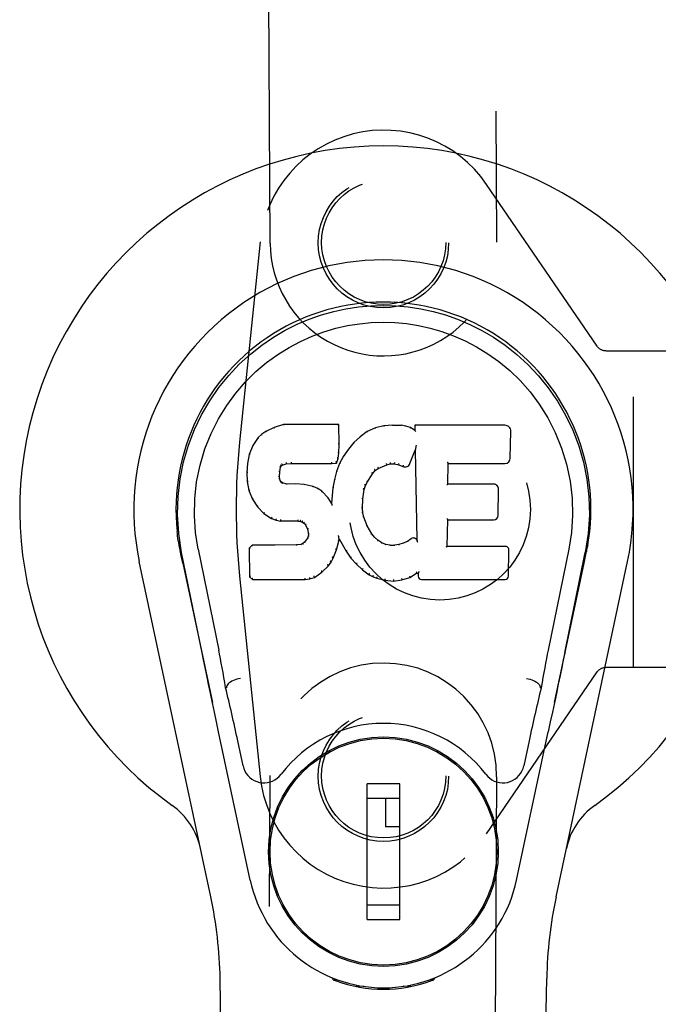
# Model space of a CAD drawing. Header units: inches. Extents: x 0 to 136, y 0 to 88.
# Tile 9 of 14: x 55.25 to 57.01, y 44.06 to 46.78. Entities that reach past the tile are written whole.
import ezdxf

# ---------------------------------------------------------------- set-up
doc = ezdxf.new("R2010")
doc.units = ezdxf.units.IN
doc.header["$LTSCALE"] = 7.48
doc.header["$MEASUREMENT"] = 0
doc.linetypes.add('HIDDEN', pattern=[0.2, 0.1, -0.1])
doc.layers.add('DOOR_ASSEMBLY', color=7, linetype='CONTINUOUS')
doc.layers.add('SUBPANEL', color=7, linetype='CONTINUOUS')

msp = doc.modelspace()

# ---------------------------------------------------------------- linework, layer by layer
at = {"layer": 'DOOR_ASSEMBLY', "color": 8, "linetype": 'HIDDEN'}
for p, q in [((55.9385, 46.1654), (55.9281, 48.0229)), ((56.5531, 48.0264), (56.5635, 46.1689)), ((56.8405, 45.8814), (56.5354, 46.3285)), ((55.9106, 46.1701), (55.8539, 45.6166)), ((56.8416, 45.8801), (56.8405, 45.8814)), ((56.8653, 45.8692), (57.1516, 45.8692)), ((56.941, 44.9942), (56.941, 45.8692)), ((55.8539, 45.2468), (55.9106, 44.6933)), ((56.5354, 44.5349), (56.8405, 44.982)), ((56.8405, 44.982), (56.8416, 44.9833)), ((57.1559, 44.9942), (56.8653, 44.9942)), ((55.9281, 42.8385), (55.9385, 44.6959)), ((56.5635, 44.6924), (56.5531, 42.835))]:
    msp.add_line(p, q, dxfattribs=at)
at = {"layer": 'DOOR_ASSEMBLY', "color": 7, "linetype": 'Continuous'}
for p, q in [((55.9491, 45.6569), (55.926, 45.6463)), ((55.9749, 45.6652), (55.9491, 45.6569)), ((55.9494, 45.6563), (55.9491, 45.6569)), ((56.1278, 45.6652), (55.9749, 45.6652)), ((55.975, 45.6645), (55.9749, 45.6652)), ((56.1272, 45.6645), (56.1278, 45.6652)), ((56.129, 45.6104), (56.1278, 45.6652)), ((56.2289, 45.6559), (56.2064, 45.646)), ((56.2525, 45.6613), (56.2289, 45.6559)), ((56.2291, 45.6553), (56.2289, 45.6559)), ((56.276, 45.6637), (56.2525, 45.6613)), ((56.2526, 45.6607), (56.2525, 45.6613)), ((56.276, 45.6637), (56.3001, 45.6632)), ((56.2761, 45.663), (56.276, 45.6637)), ((56.3, 45.6626), (56.3001, 45.6632)), ((56.3129, 45.6612), (56.3001, 45.6632)), ((56.3128, 45.6606), (56.3129, 45.6612)), ((56.3258, 45.657), (56.3129, 45.6612)), ((56.3255, 45.6564), (56.3258, 45.657)), ((56.3379, 45.6491), (56.3258, 45.657)), ((56.5864, 45.6631), (56.3376, 45.6631)), ((56.3382, 45.6625), (56.3376, 45.6631)), ((56.3376, 45.6631), (56.3379, 45.6491)), ((56.3379, 45.6491), (56.3385, 45.6479)), ((55.905, 45.6291), (55.8902, 45.6073)), ((55.9149, 45.6386), (55.905, 45.6291)), ((55.9054, 45.6287), (55.905, 45.6291)), ((55.926, 45.6463), (55.9149, 45.6386)), ((55.9153, 45.6381), (55.9149, 45.6386)), ((55.9263, 45.6458), (55.926, 45.6463)), ((56.1868, 45.6317), (56.1697, 45.6153)), ((56.2064, 45.646), (56.1868, 45.6317)), ((56.1872, 45.6312), (56.1868, 45.6317)), ((56.2067, 45.6454), (56.2064, 45.646)), ((56.6012, 45.5723), (56.6025, 45.6467)), ((55.8902, 45.6073), (55.8805, 45.5826)), ((55.8908, 45.607), (55.8902, 45.6073)), ((56.1276, 45.5859), (56.129, 45.6104)), ((56.1284, 45.6104), (56.129, 45.6104)), ((56.1545, 45.5975), (56.1412, 45.5783)), ((56.1697, 45.6153), (56.1545, 45.5975)), ((56.155, 45.5972), (56.1545, 45.5975)), ((56.1701, 45.6149), (56.1697, 45.6153)), ((56.324, 45.5573), (56.3388, 45.5941)), ((56.3394, 45.597), (56.3388, 45.5941)), ((56.3388, 45.5941), (56.3432, 45.347)), ((56.3396, 45.5988), (56.3395, 45.5983)), ((56.3397, 45.5996), (56.3396, 45.5988)), ((56.3398, 45.6003), (56.3397, 45.5996)), ((56.34, 45.6014), (56.3398, 45.6003)), ((56.3402, 45.6025), (56.34, 45.6014)), ((56.3404, 45.6037), (56.3402, 45.6025)), ((56.3406, 45.6051), (56.3404, 45.6037)), ((56.341, 45.607), (56.3406, 45.6051)), ((56.3412, 45.6081), (56.341, 45.607)), ((55.8805, 45.5826), (55.8755, 45.5575)), ((55.8811, 45.5824), (55.8805, 45.5826)), ((56.1215, 45.5589), (56.126, 45.5716)), ((56.1255, 45.5718), (56.126, 45.5716)), ((56.126, 45.5716), (56.1276, 45.5859)), ((56.127, 45.586), (56.1276, 45.5859)), ((56.1412, 45.5783), (56.1301, 45.5576)), ((56.1417, 45.5779), (56.1412, 45.5783)), ((55.8755, 45.5575), (55.8741, 45.5326)), ((55.8761, 45.5575), (55.8755, 45.5575)), ((55.9651, 45.5349), (55.9671, 45.5479)), ((55.9665, 45.5481), (55.9671, 45.5479)), ((55.9671, 45.5479), (55.9687, 45.5512)), ((55.9682, 45.5516), (55.9687, 45.5512)), ((55.9687, 45.5512), (55.9713, 45.5534)), ((55.971, 45.5539), (55.9713, 45.5534)), ((55.9713, 45.5534), (55.9826, 45.5568)), ((55.9825, 45.5573), (55.9826, 45.5568)), ((55.9826, 45.5568), (55.996, 45.5578)), ((55.9959, 45.5617), (55.9959, 45.5604)), ((55.9959, 45.5584), (55.996, 45.5578)), ((55.996, 45.5578), (56.1089, 45.5578)), ((56.1089, 45.5604), (56.1088, 45.5617)), ((56.1089, 45.5578), (56.1215, 45.5589)), ((56.1089, 45.5584), (56.1089, 45.5578)), ((56.1211, 45.5594), (56.1215, 45.5589)), ((56.1301, 45.5576), (56.1215, 45.5357)), ((56.1306, 45.5573), (56.1301, 45.5576)), ((56.228, 45.5381), (56.2367, 45.5441)), ((56.2365, 45.5446), (56.2367, 45.5441)), ((56.2367, 45.5441), (56.2601, 45.5538)), ((56.26, 45.5543), (56.2601, 45.5538)), ((56.2601, 45.5538), (56.2709, 45.5565)), ((56.2708, 45.5571), (56.2709, 45.5565)), ((56.2709, 45.5565), (56.2818, 45.5564)), ((56.2818, 45.5569), (56.2818, 45.5564)), ((56.2818, 45.5564), (56.2932, 45.5537)), ((56.2934, 45.5543), (56.2932, 45.5537)), ((56.2932, 45.5537), (56.3048, 45.5492)), ((56.305, 45.5497), (56.3048, 45.5492)), ((56.4287, 45.5005), (56.4297, 45.5577)), ((56.4292, 45.5583), (56.4297, 45.5577)), ((56.4297, 45.5577), (56.5864, 45.5577)), ((55.8747, 45.5326), (55.8741, 45.5326)), ((55.8741, 45.5326), (55.8753, 45.5076)), ((55.9636, 45.5209), (55.9642, 45.5209)), ((55.964, 45.5149), (55.9646, 45.515)), ((55.9642, 45.5209), (55.9651, 45.5349)), ((55.9646, 45.515), (55.9642, 45.5209)), ((55.9645, 45.5349), (55.9651, 45.5349)), ((55.9661, 45.5103), (55.9646, 45.515)), ((56.1155, 45.5132), (56.1116, 45.4905)), ((56.1215, 45.5357), (56.1155, 45.5132)), ((56.1161, 45.5131), (56.1155, 45.5132)), ((56.1221, 45.5355), (56.1215, 45.5357)), ((56.2069, 45.5073), (56.2208, 45.5294)), ((56.2204, 45.5297), (56.2208, 45.5294)), ((56.2208, 45.5294), (56.228, 45.5381)), ((56.2276, 45.5385), (56.228, 45.5381)), ((55.8759, 45.5077), (55.8753, 45.5076)), ((55.8753, 45.5076), (55.8799, 45.4827)), ((55.9655, 45.5101), (55.9661, 45.5103)), ((55.9687, 45.5066), (55.9661, 45.5103)), ((55.9683, 45.5062), (55.9687, 45.5066)), ((55.9724, 45.5039), (55.9687, 45.5066)), ((55.9722, 45.5033), (55.9724, 45.5039)), ((55.9839, 45.5007), (55.9724, 45.5039)), ((55.9838, 45.5), (55.9839, 45.5007)), ((56.007, 45.5014), (55.9839, 45.5007)), ((56.0069, 45.5002), (56.007, 45.5008)), ((56.032, 45.5001), (56.007, 45.5014)), ((56.007, 45.5008), (56.007, 45.5014)), ((56.0319, 45.4995), (56.032, 45.5001)), ((56.0571, 45.4946), (56.032, 45.5001)), ((56.0569, 45.494), (56.0571, 45.4946)), ((56.0696, 45.4889), (56.0571, 45.4946)), ((56.0693, 45.4884), (56.0696, 45.4889)), ((56.0807, 45.4811), (56.0696, 45.4889)), ((56.1116, 45.4905), (56.108, 45.4483)), ((56.1122, 45.4904), (56.1116, 45.4905)), ((56.1943, 45.4599), (56.1979, 45.4855)), ((56.1973, 45.4856), (56.1979, 45.4855)), ((56.1979, 45.4855), (56.2014, 45.4966)), ((56.2009, 45.4968), (56.2014, 45.4966)), ((56.2014, 45.4966), (56.2069, 45.5073)), ((56.2064, 45.5076), (56.2069, 45.5073)), ((56.4281, 45.4999), (56.4287, 45.5005)), ((56.5554, 45.5005), (56.4287, 45.5005)), ((56.5675, 45.4138), (56.5687, 45.4869)), ((55.8805, 45.4829), (55.8799, 45.4827)), ((55.8799, 45.4827), (55.8892, 45.459)), ((55.8897, 45.4593), (55.8892, 45.459)), ((55.8892, 45.459), (55.9032, 45.4377)), ((56.0802, 45.4806), (56.0807, 45.4811)), ((56.0988, 45.4628), (56.0807, 45.4811)), ((56.0983, 45.4624), (56.0988, 45.4628)), ((56.108, 45.4483), (56.0988, 45.4628)), ((56.1932, 45.4338), (56.1943, 45.4599)), ((56.1938, 45.4599), (56.1943, 45.4599)), ((55.9037, 45.438), (55.9032, 45.4377)), ((55.9032, 45.4377), (55.921, 45.4194)), ((56.1084, 45.4465), (56.108, 45.4483)), ((56.1926, 45.4338), (56.1932, 45.4338)), ((56.1942, 45.4217), (56.1932, 45.4338)), ((55.9213, 45.4198), (55.921, 45.4194)), ((55.921, 45.4194), (55.9424, 45.4055)), ((55.9426, 45.406), (55.9424, 45.4055)), ((55.9424, 45.4055), (55.955, 45.4008)), ((56.1936, 45.4216), (56.1942, 45.4217)), ((56.1968, 45.4098), (56.1942, 45.4217)), ((56.1962, 45.4097), (56.1968, 45.4098)), ((56.2062, 45.3858), (56.1968, 45.4098)), ((55.9551, 45.4014), (55.955, 45.4008)), ((55.955, 45.4008), (55.9679, 45.3987)), ((55.968, 45.3992), (55.9679, 45.3987)), ((56.0157, 45.3982), (55.9679, 45.3987)), ((56.0157, 45.3987), (56.0157, 45.3982)), ((56.0157, 45.3982), (56.0221, 45.3976)), ((56.0222, 45.3981), (56.0221, 45.3976)), ((56.0221, 45.3976), (56.0272, 45.3959)), ((56.0274, 45.3964), (56.0272, 45.3959)), ((56.0272, 45.3959), (56.0316, 45.3926)), ((56.032, 45.393), (56.0316, 45.3926)), ((56.0316, 45.3926), (56.0356, 45.388)), ((56.036, 45.3883), (56.0356, 45.388)), ((56.0356, 45.388), (56.0414, 45.3762)), ((56.2057, 45.3856), (56.2062, 45.3858)), ((56.2187, 45.3635), (56.2062, 45.3858)), ((56.427, 45.3289), (56.4283, 45.402)), ((56.4277, 45.4025), (56.4283, 45.402)), ((56.4283, 45.402), (56.5554, 45.402)), ((56.0415, 45.3519), (56.0332, 45.3409)), ((56.042, 45.3764), (56.0414, 45.3762)), ((56.0414, 45.3762), (56.0438, 45.3629)), ((56.0433, 45.3571), (56.0415, 45.3519)), ((56.042, 45.3516), (56.0415, 45.3519)), ((56.0438, 45.3629), (56.0433, 45.3571)), ((56.0439, 45.357), (56.0433, 45.3571)), ((56.0444, 45.3629), (56.0438, 45.3629)), ((56.1271, 45.358), (56.1269, 45.3591)), ((56.1273, 45.3574), (56.1271, 45.358)), ((56.1274, 45.3567), (56.1273, 45.3574)), ((56.1275, 45.356), (56.1274, 45.3567)), ((56.1277, 45.3554), (56.1275, 45.356)), ((56.1278, 45.3548), (56.1277, 45.3554)), ((56.1279, 45.3541), (56.1278, 45.3548)), ((56.1287, 45.3492), (56.1283, 45.3511)), ((56.2181, 45.3631), (56.2187, 45.3635)), ((56.2266, 45.3542), (56.2187, 45.3635)), ((56.2261, 45.3537), (56.2266, 45.3542)), ((56.2359, 45.3458), (56.2266, 45.3542)), ((56.3275, 45.3498), (56.3171, 45.3427)), ((56.3279, 45.3493), (56.3275, 45.3498)), ((55.6874, 45.33), (55.6869, 45.3328)), ((55.687, 45.3328), (55.6883, 45.3257)), ((55.6895, 45.3191), (55.6874, 45.33)), ((55.8882, 45.332), (55.8802, 45.3239)), ((55.8808, 45.3237), (55.8802, 45.3239)), ((55.8802, 45.3239), (55.8816, 45.2447)), ((55.9499, 45.3326), (55.8882, 45.332)), ((55.8884, 45.3314), (55.8882, 45.332)), ((56.0106, 45.3329), (55.9499, 45.3326)), ((55.9499, 45.332), (55.9499, 45.3326)), ((55.9499, 45.332), (55.9499, 45.3314)), ((56.0242, 45.334), (56.0106, 45.3329)), ((56.0106, 45.3323), (56.0106, 45.3329)), ((56.0287, 45.3364), (56.0242, 45.334)), ((56.0244, 45.3334), (56.0242, 45.334)), ((56.0332, 45.3409), (56.0287, 45.3364)), ((56.0291, 45.3359), (56.0287, 45.3364)), ((56.0337, 45.3404), (56.0332, 45.3409)), ((56.1213, 45.3193), (56.1282, 45.3433)), ((56.1276, 45.3434), (56.1282, 45.3433)), ((56.1282, 45.3433), (56.1287, 45.3492)), ((56.1287, 45.3492), (56.1478, 45.3152)), ((56.2355, 45.3453), (56.2359, 45.3458)), ((56.2461, 45.3389), (56.2359, 45.3458)), ((56.2458, 45.3383), (56.2461, 45.3389)), ((56.2572, 45.3344), (56.2461, 45.3389)), ((56.257, 45.3338), (56.2572, 45.3344)), ((56.2694, 45.3322), (56.2572, 45.3344)), ((56.2693, 45.3316), (56.2694, 45.3322)), ((56.2694, 45.3322), (56.2818, 45.3318)), ((56.2939, 45.3336), (56.2818, 45.3318)), ((56.2818, 45.3311), (56.2818, 45.3318)), ((56.3058, 45.3375), (56.2939, 45.3336)), ((56.294, 45.333), (56.2939, 45.3336)), ((56.3171, 45.3427), (56.3058, 45.3375)), ((56.3061, 45.3369), (56.3058, 45.3375)), ((56.3174, 45.3421), (56.3171, 45.3427)), ((56.3432, 45.347), (56.3432, 45.3469)), ((56.3438, 45.3448), (56.3432, 45.3469)), ((56.3459, 45.3394), (56.3452, 45.3415)), ((56.4264, 45.3283), (56.427, 45.3289)), ((56.587, 45.3289), (56.427, 45.3289)), ((56.8125, 45.3195), (56.8141, 45.3278)), ((56.815, 45.3328), (56.8136, 45.3257)), ((56.8141, 45.3278), (56.815, 45.3328)), ((55.6901, 45.3161), (55.6895, 45.3191)), ((55.6907, 45.3129), (55.6901, 45.3161)), ((55.693, 45.3014), (55.6907, 45.3129)), ((55.6951, 45.2916), (55.693, 45.3014)), ((55.7505, 45.0352), (55.694, 45.3121)), ((55.7395, 45.3213), (55.7965, 45.0423)), ((56.1063, 45.2853), (56.1121, 45.2965)), ((56.1116, 45.2968), (56.1121, 45.2965)), ((56.1121, 45.2965), (56.1213, 45.3193)), ((56.1208, 45.3195), (56.1213, 45.3193)), ((56.1483, 45.3155), (56.1478, 45.3152)), ((56.1478, 45.3152), (56.1611, 45.2965)), ((56.1615, 45.2968), (56.1611, 45.2965)), ((56.1611, 45.2965), (56.1764, 45.2796)), ((56.5961, 45.2462), (56.5974, 45.3184)), ((56.7624, 45.3213), (56.7054, 45.0423)), ((56.7515, 45.0352), (56.808, 45.3121)), ((56.8068, 45.2916), (56.8099, 45.3064)), ((56.8099, 45.3064), (56.8115, 45.3141)), ((56.8115, 45.3141), (56.812, 45.3168)), ((56.812, 45.3168), (56.8125, 45.3195)), ((55.7744, 44.3611), (55.5771, 45.2871)), ((55.6971, 45.2822), (55.6951, 45.2916)), ((55.6971, 45.2821), (55.779, 44.8979)), ((56.0811, 45.2575), (56.099, 45.2748)), ((56.0985, 45.2751), (56.099, 45.2748)), ((56.099, 45.2748), (56.1063, 45.2853)), ((56.1058, 45.2856), (56.1063, 45.2853)), ((56.1768, 45.28), (56.1764, 45.2796)), ((56.1764, 45.2796), (56.1934, 45.2644)), ((56.723, 44.8979), (56.8048, 45.2821)), ((56.7275, 44.3611), (56.9248, 45.2871)), ((56.8048, 45.2822), (56.8068, 45.2916)), ((55.8822, 45.2449), (55.8816, 45.2447)), ((55.8816, 45.2447), (55.8892, 45.2373)), ((56.0353, 45.2398), (56.0352, 45.2412)), ((56.0481, 45.239), (56.0603, 45.2433)), ((56.06, 45.2438), (56.0603, 45.2433)), ((56.0603, 45.2433), (56.0811, 45.2575)), ((56.0807, 45.2579), (56.0811, 45.2575)), ((56.1938, 45.2648), (56.1934, 45.2644)), ((56.1934, 45.2644), (56.2117, 45.2505)), ((56.212, 45.2509), (56.2117, 45.2505)), ((56.2117, 45.2505), (56.2222, 45.2451)), ((56.2224, 45.2456), (56.2222, 45.2451)), ((56.2222, 45.2451), (56.2332, 45.2413)), ((56.2334, 45.2419), (56.2332, 45.2413)), ((56.2332, 45.2413), (56.2555, 45.2357)), ((56.3015, 45.2363), (56.3237, 45.2432)), ((56.3234, 45.2437), (56.3237, 45.2432)), ((56.3237, 45.2432), (56.3423, 45.2544)), ((56.3421, 45.2549), (56.3423, 45.2544)), ((56.3423, 45.2544), (56.3467, 45.2544)), ((56.3472, 45.2549), (56.3467, 45.2544)), ((56.3467, 45.2544), (56.3468, 45.2462)), ((55.8894, 45.2378), (55.8892, 45.2373)), ((55.8892, 45.2373), (56.0353, 45.2373)), ((56.0353, 45.2373), (56.0481, 45.239)), ((56.0353, 45.2378), (56.0353, 45.2373)), ((56.0479, 45.2395), (56.0481, 45.239)), ((56.2556, 45.2362), (56.2555, 45.2357)), ((56.2555, 45.2357), (56.2784, 45.2331)), ((56.2784, 45.2331), (56.3015, 45.2363)), ((56.2784, 45.2337), (56.2784, 45.2331)), ((56.3014, 45.2369), (56.3015, 45.2363)), ((56.3559, 45.2373), (56.587, 45.2373)), ((55.8176, 44.9385), (55.8155, 44.9382)), ((56.6844, 44.9385), (56.6864, 44.9382)), ((56.7116, 44.844), (56.7059, 44.8171)), ((55.8833, 44.4075), (55.796, 44.8171)), ((56.6187, 44.4075), (56.7059, 44.8171)), ((55.8637, 44.7227), (55.849, 44.7918)), ((56.653, 44.7918), (56.6383, 44.7227)), ((56.1033, 44.7659), (56.1033, 44.7615)), ((56.3986, 44.7659), (56.3986, 44.7616)), ((56.2962, 44.6728), (56.2057, 44.6728)), ((56.2057, 44.2988), (56.2057, 44.6728)), ((56.2962, 44.2988), (56.2962, 44.6728)), ((55.9709, 44.6334), (55.9752, 44.6334)), ((56.2057, 44.6334), (56.2962, 44.6334)), ((56.2569, 44.6334), (56.2569, 44.5547)), ((56.5268, 44.6334), (56.5311, 44.6334)), ((56.2962, 44.5547), (56.2569, 44.5547)), ((55.9709, 44.3382), (55.9752, 44.3382)), ((56.2962, 44.3382), (56.2057, 44.3382)), ((56.5267, 44.3382), (56.5311, 44.3382)), ((56.2057, 44.2988), (56.2962, 44.2988)), ((56.1033, 44.2057), (56.1033, 44.2101)), ((56.3986, 44.2057), (56.3986, 44.2101)), ((55.8725, 39.9962), (55.8002, 44.1356)), ((56.1122, 44.1322), (56.1094, 44.1379)), ((56.1158, 44.1353), (56.1157, 44.1308)), ((56.3861, 44.1353), (56.3862, 44.1308)), ((56.3925, 44.1379), (56.3897, 44.1322)), ((56.6295, 39.9962), (56.7017, 44.1356)), ((56.1963, 44.1141), (56.1753, 44.1138)), ((56.251, 44.1099), (56.251, 44.1059)), ((56.3266, 44.1138), (56.3057, 44.1141))]:
    msp.add_line(p, q, dxfattribs=at)
for points in [[(55.694, 45.312), (55.6858, 45.3647), (55.6826, 45.4164), (55.684, 45.4667), (55.6896, 45.5155), (55.6992, 45.5627), (55.7125, 45.608), (55.7291, 45.6512), (55.7488, 45.6922), (55.7714, 45.731), (55.7965, 45.7673), (55.8239, 45.801), (55.8531, 45.8319), (55.8837, 45.8597), (55.9153, 45.8846), (55.9475, 45.9065), (55.9801, 45.9256), (56.013, 45.9421), (56.0462, 45.9561), (56.0799, 45.9679), (56.1137, 45.9775), (56.1476, 45.9848), (56.1817, 45.9901), (56.2162, 45.9932), (56.251, 45.9943)], [(56.251, 45.9943), (56.2852, 45.9933), (56.3196, 45.9901), (56.3539, 45.9849), (56.3881, 45.9775), (56.422, 45.9679), (56.4557, 45.9561), (56.4893, 45.9419), (56.5225, 45.9253), (56.5551, 45.9061), (56.5872, 45.8842), (56.619, 45.859), (56.6498, 45.8309), (56.6789, 45.8), (56.7061, 45.7664), (56.7312, 45.73), (56.7538, 45.691), (56.7735, 45.6496), (56.7901, 45.6062), (56.8031, 45.5612), (56.8125, 45.5144), (56.818, 45.4657), (56.8194, 45.4155), (56.8161, 45.3642), (56.808, 45.312)], [(55.7395, 45.3213), (55.7322, 45.367), (55.7291, 45.4131), (55.7301, 45.4599), (55.7352, 45.5066), (55.7447, 45.5529), (55.7581, 45.5979), (55.7752, 45.6406), (55.7955, 45.6808), (55.8184, 45.718), (55.8437, 45.7522), (55.8706, 45.7833), (55.899, 45.8113), (55.9286, 45.8363), (55.9591, 45.8586), (55.9904, 45.8781), (56.0223, 45.895), (56.0544, 45.9094), (56.0868, 45.9213), (56.1194, 45.9309), (56.152, 45.9383), (56.1847, 45.9435), (56.2172, 45.9467), (56.2498, 45.9478), (56.2824, 45.9468), (56.3149, 45.9439), (56.3473, 45.9388), (56.3798, 45.9316), (56.4122, 45.9222), (56.4445, 45.9105), (56.4766, 45.8965), (56.5082, 45.88), (56.5393, 45.8609), (56.5699, 45.839), (56.5997, 45.8142), (56.6284, 45.7864), (56.6556, 45.7556), (56.6812, 45.7214), (56.7045, 45.6841), (56.7253, 45.6435), (56.7429, 45.6004), (56.7566, 45.5554), (56.7663, 45.509)], [(55.9494, 45.6563), (55.9495, 45.6563), (55.9496, 45.6563), (55.9497, 45.6562), (55.9498, 45.6562), (55.9499, 45.656), (55.9501, 45.6559)], [(55.975, 45.6645), (55.975, 45.6645), (55.9751, 45.6644), (55.9751, 45.6644), (55.9752, 45.6642), (55.9752, 45.6641), (55.9753, 45.6639)], [(56.1266, 45.6645), (56.1264, 45.6645), (56.1262, 45.6644), (56.126, 45.6644), (56.1258, 45.6642), (56.1255, 45.6641), (56.1253, 45.6639)], [(56.2297, 45.6548), (56.2296, 45.655), (56.2295, 45.6552), (56.2294, 45.6552), (56.2293, 45.6553), (56.2292, 45.6553), (56.2291, 45.6553)], [(56.2529, 45.6601), (56.2529, 45.6603), (56.2528, 45.6604), (56.2528, 45.6606), (56.2527, 45.6606), (56.2527, 45.6607), (56.2526, 45.6607)], [(56.2761, 45.6624), (56.2761, 45.6626), (56.2761, 45.6628), (56.2761, 45.6629), (56.2761, 45.6629), (56.2761, 45.663), (56.2761, 45.663)], [(56.2999, 45.662), (56.2999, 45.6622), (56.2999, 45.6623), (56.2999, 45.6624), (56.3, 45.6625), (56.3, 45.6626), (56.3, 45.6626)], [(56.3123, 45.6601), (56.3124, 45.6603), (56.3125, 45.6604), (56.3126, 45.6605), (56.3126, 45.6606), (56.3127, 45.6606), (56.3128, 45.6606)], [(56.3247, 45.656), (56.3248, 45.6562), (56.325, 45.6563), (56.3251, 45.6564), (56.3252, 45.6564), (56.3254, 45.6565), (56.3255, 45.6565)], [(56.3402, 45.6619), (56.34, 45.662), (56.3397, 45.6622), (56.3395, 45.6623), (56.3393, 45.6624), (56.339, 45.6624), (56.3389, 45.6624)], [(55.9055, 45.6287), (55.9057, 45.6288), (55.9059, 45.6289), (55.9061, 45.6289), (55.9064, 45.6289), (55.9066, 45.6289), (55.9069, 45.6288)], [(55.9153, 45.6381), (55.9155, 45.6382), (55.9156, 45.6382), (55.9158, 45.6382), (55.916, 45.6382), (55.9162, 45.6381), (55.9165, 45.638)], [(55.9263, 45.6458), (55.9265, 45.6458), (55.9266, 45.6458), (55.9267, 45.6458), (55.9269, 45.6457), (55.9271, 45.6456), (55.9273, 45.6454)], [(56.1884, 45.6311), (56.1881, 45.6312), (56.1879, 45.6313), (56.1877, 45.6313), (56.1875, 45.6313), (56.1873, 45.6313), (56.1871, 45.6312)], [(56.2077, 45.6451), (56.2075, 45.6453), (56.2073, 45.6454), (56.2071, 45.6454), (56.207, 45.6455), (56.2069, 45.6455), (56.2067, 45.6454)], [(56.3405, 45.6456), (56.3402, 45.646), (56.3399, 45.6465), (56.3397, 45.6468), (56.3394, 45.6472), (56.3391, 45.6474), (56.3389, 45.6476)], [(55.8908, 45.607), (55.891, 45.6072), (55.8912, 45.6074), (55.8915, 45.6074), (55.8918, 45.6075), (55.8922, 45.6075), (55.8925, 45.6074)], [(56.1284, 45.6103), (56.1283, 45.6107), (56.1281, 45.6111), (56.1278, 45.6113), (56.1274, 45.6116), (56.1269, 45.6117), (56.1264, 45.6117)], [(56.1565, 45.5973), (56.1562, 45.5974), (56.1559, 45.5975), (56.1557, 45.5975), (56.1554, 45.5974), (56.1552, 45.5973), (56.155, 45.5971)], [(56.1715, 45.6149), (56.1713, 45.615), (56.171, 45.6151), (56.1707, 45.6151), (56.1705, 45.6151), (56.1703, 45.615), (56.1701, 45.6148)], [(56.3395, 45.5983), (56.3395, 45.5981), (56.3395, 45.598), (56.3394, 45.5978)], [(56.3394, 45.5978), (56.3394, 45.5975), (56.3394, 45.5974), (56.3394, 45.5972)], [(55.8811, 45.5825), (55.8813, 45.5827), (55.8815, 45.5829), (55.8818, 45.5831), (55.8822, 45.5832), (55.8826, 45.5832), (55.883, 45.5832)], [(56.1255, 45.5719), (56.1254, 45.5722), (56.1252, 45.5726), (56.1249, 45.5729), (56.1246, 45.5732), (56.1241, 45.5734), (56.1235, 45.5736)], [(56.127, 45.5859), (56.127, 45.5863), (56.1268, 45.5867), (56.1265, 45.587), (56.1261, 45.5873), (56.1256, 45.5874), (56.1251, 45.5875)], [(56.1434, 45.5783), (56.143, 45.5784), (56.1427, 45.5784), (56.1424, 45.5784), (56.1421, 45.5783), (56.1419, 45.5781), (56.1417, 45.5779)], [(55.8761, 45.5575), (55.8762, 45.5578), (55.8765, 45.5581), (55.8768, 45.5583), (55.8772, 45.5585), (55.8776, 45.5585), (55.878, 45.5586)], [(55.9646, 45.55), (55.9651, 45.5499), (55.9656, 45.5497), (55.966, 45.5494), (55.9663, 45.549), (55.9665, 45.5486), (55.9665, 45.5482)], [(55.9666, 45.5542), (55.9672, 45.5539), (55.9676, 45.5535), (55.968, 45.5531), (55.9683, 45.5526), (55.9684, 45.5521), (55.9683, 45.5517)], [(55.97, 45.557), (55.9703, 45.5567), (55.9706, 45.5562), (55.9709, 45.5558), (55.9711, 45.5553), (55.9712, 45.5549), (55.9712, 45.5545), (55.9712, 45.5541), (55.971, 45.5539)], [(55.9821, 45.5607), (55.9823, 45.5603), (55.9824, 45.5598), (55.9825, 45.5592), (55.9826, 45.5587), (55.9826, 45.5582), (55.9826, 45.5578), (55.9826, 45.5575), (55.9825, 45.5573)], [(55.9959, 45.5604), (55.996, 45.5599), (55.996, 45.5594), (55.996, 45.559), (55.996, 45.5587), (55.996, 45.5585), (55.9959, 45.5584)], [(56.1089, 45.5584), (56.1089, 45.5585), (56.1089, 45.5587), (56.1089, 45.559), (56.1089, 45.5594), (56.1089, 45.5599), (56.1089, 45.5604)], [(56.1212, 45.5598), (56.1212, 45.56), (56.1212, 45.5604), (56.1211, 45.5608), (56.1209, 45.5612), (56.1207, 45.5616), (56.1204, 45.562), (56.12, 45.5624), (56.1197, 45.5627)], [(56.1324, 45.5578), (56.132, 45.5579), (56.1317, 45.5579), (56.1314, 45.5578), (56.1311, 45.5577), (56.1308, 45.5575), (56.1306, 45.5572)], [(56.2276, 45.5386), (56.2278, 45.5389), (56.2278, 45.5392), (56.2277, 45.5396), (56.2276, 45.54), (56.2273, 45.5404), (56.227, 45.5408), (56.2266, 45.5411), (56.2262, 45.5414)], [(56.2365, 45.5446), (56.2366, 45.5448), (56.2367, 45.5451), (56.2367, 45.5455), (56.2366, 45.5459), (56.2364, 45.5464), (56.2362, 45.5469), (56.2359, 45.5473), (56.2355, 45.5477)], [(56.26, 45.5543), (56.2601, 45.5545), (56.2601, 45.5547), (56.2602, 45.5551), (56.2601, 45.5556), (56.26, 45.5561), (56.2598, 45.5566), (56.2596, 45.5571), (56.2593, 45.5576)], [(56.2708, 45.5571), (56.2709, 45.5572), (56.2709, 45.5574), (56.2709, 45.5578), (56.2709, 45.5582), (56.2709, 45.5588), (56.2708, 45.5594), (56.2707, 45.5599), (56.2706, 45.5604)], [(56.2818, 45.5569), (56.2818, 45.557), (56.2818, 45.5573), (56.2818, 45.5576), (56.2818, 45.5581), (56.2818, 45.5586), (56.2819, 45.5592), (56.282, 45.5598), (56.2821, 45.5603)], [(56.2934, 45.5542), (56.2932, 45.5544), (56.2932, 45.5546), (56.2932, 45.555), (56.2932, 45.5555), (56.2933, 45.556), (56.2935, 45.5565), (56.2937, 45.5571), (56.2939, 45.5575)], [(56.3058, 45.5529), (56.3055, 45.5525), (56.3053, 45.5521), (56.3051, 45.5515), (56.3049, 45.551), (56.3048, 45.5506), (56.3048, 45.5502), (56.3049, 45.5499), (56.305, 45.5497)], [(56.4272, 45.5617), (56.4275, 45.5615), (56.4277, 45.5612), (56.428, 45.561), (56.4282, 45.5608), (56.4284, 45.5605), (56.4286, 45.5603)], [(56.4286, 45.5603), (56.4288, 45.56), (56.4289, 45.5598), (56.429, 45.5595), (56.4291, 45.5593), (56.4291, 45.5591), (56.4292, 45.5589)], [(55.8747, 45.5327), (55.8748, 45.533), (55.875, 45.5333), (55.8753, 45.5336), (55.8757, 45.5338), (55.8761, 45.5339), (55.8766, 45.534)], [(55.9616, 45.5223), (55.9621, 45.5222), (55.9626, 45.5221), (55.963, 45.5219), (55.9633, 45.5216), (55.9635, 45.5213), (55.9636, 45.5208)], [(55.9621, 45.5159), (55.9625, 45.5159), (55.9629, 45.5158), (55.9633, 45.5157), (55.9636, 45.5155), (55.9639, 45.5152), (55.964, 45.515)], [(55.9625, 45.5365), (55.963, 45.5364), (55.9635, 45.5362), (55.9639, 45.536), (55.9642, 45.5357), (55.9644, 45.5353), (55.9645, 45.5349)], [(56.118, 45.514), (56.1176, 45.5141), (56.1172, 45.514), (56.1168, 45.5139), (56.1165, 45.5137), (56.1163, 45.5134), (56.1161, 45.5131)], [(56.1239, 45.5363), (56.1235, 45.5363), (56.1231, 45.5363), (56.1228, 45.5362), (56.1225, 45.536), (56.1222, 45.5358), (56.1221, 45.5355)], [(56.2204, 45.5298), (56.2205, 45.5301), (56.2205, 45.5304), (56.2204, 45.5308), (56.2202, 45.5311), (56.2199, 45.5315), (56.2196, 45.5318), (56.2192, 45.5321), (56.2188, 45.5323)], [(55.8759, 45.5077), (55.8759, 45.5081), (55.8761, 45.5084), (55.8765, 45.5087), (55.8769, 45.509), (55.8773, 45.5092), (55.8778, 45.5092)], [(55.9637, 45.5105), (55.9641, 45.5106), (55.9644, 45.5106), (55.9647, 45.5106), (55.965, 45.5105), (55.9652, 45.5103), (55.9654, 45.5102)], [(55.9669, 45.5062), (55.9672, 45.5063), (55.9674, 45.5063), (55.9676, 45.5064), (55.9679, 45.5064), (55.9681, 45.5063), (55.9682, 45.5062)], [(55.9713, 45.5029), (55.9714, 45.5031), (55.9716, 45.5032), (55.9717, 45.5033), (55.9719, 45.5033), (55.972, 45.5034), (55.9721, 45.5034)], [(55.9836, 45.4994), (55.9836, 45.4996), (55.9837, 45.4997), (55.9837, 45.4999), (55.9838, 45.4999), (55.9838, 45.5), (55.9838, 45.5)], [(56.0316, 45.4989), (56.0317, 45.4991), (56.0317, 45.4992), (56.0318, 45.4993), (56.0318, 45.4994), (56.0319, 45.4995), (56.0319, 45.4995)], [(56.0563, 45.4935), (56.0564, 45.4937), (56.0565, 45.4938), (56.0566, 45.4939), (56.0567, 45.4939), (56.0568, 45.494), (56.0569, 45.494)], [(56.0683, 45.488), (56.0686, 45.4882), (56.0687, 45.4883), (56.0689, 45.4884), (56.069, 45.4884), (56.0691, 45.4884), (56.0693, 45.4884)], [(56.1142, 45.4915), (56.1137, 45.4915), (56.1133, 45.4914), (56.1129, 45.4913), (56.1126, 45.491), (56.1124, 45.4907), (56.1122, 45.4904)], [(56.1973, 45.4857), (56.1973, 45.4861), (56.1971, 45.4864), (56.1968, 45.4868), (56.1964, 45.4871), (56.1959, 45.4873), (56.1954, 45.4874)], [(56.2009, 45.4969), (56.2009, 45.4973), (56.2008, 45.4977), (56.2005, 45.4981), (56.2001, 45.4985), (56.1996, 45.4987), (56.199, 45.4989)], [(56.2064, 45.5076), (56.2065, 45.508), (56.2064, 45.5085), (56.2061, 45.5089), (56.2057, 45.5093), (56.2052, 45.5097), (56.2047, 45.5099)], [(56.4261, 45.4993), (56.4264, 45.4995), (56.4266, 45.4996), (56.4269, 45.4997), (56.4271, 45.4998), (56.4273, 45.4998), (56.4275, 45.4999)], [(56.7663, 45.509), (56.7717, 45.4616), (56.7729, 45.414), (56.7698, 45.3674), (56.7624, 45.3213)], [(55.8805, 45.483), (55.8805, 45.4834), (55.8806, 45.4837), (55.8809, 45.4841), (55.8813, 45.4844), (55.8818, 45.4846), (55.8824, 45.4848)], [(55.8897, 45.4594), (55.8897, 45.4598), (55.8898, 45.4602), (55.89, 45.4606), (55.8904, 45.461), (55.8909, 45.4613), (55.8915, 45.4615)], [(56.079, 45.4804), (56.0792, 45.4806), (56.0795, 45.4806), (56.0797, 45.4807), (56.0799, 45.4807), (56.0801, 45.4807), (56.0802, 45.4806)], [(56.0968, 45.4626), (56.0971, 45.4627), (56.0974, 45.4627), (56.0977, 45.4627), (56.0979, 45.4627), (56.0981, 45.4626), (56.0983, 45.4625)], [(56.1938, 45.46), (56.1937, 45.4603), (56.1935, 45.4607), (56.1932, 45.461), (56.1928, 45.4612), (56.1923, 45.4614), (56.1918, 45.4615)], [(55.9036, 45.4381), (55.9035, 45.4383), (55.9035, 45.4387), (55.9036, 45.439), (55.9038, 45.4394), (55.904, 45.4398), (55.9044, 45.4401), (55.9048, 45.4404), (55.9052, 45.4406)], [(56.1099, 45.4419), (56.1094, 45.4437), (56.1092, 45.4446), (56.1089, 45.4453), (56.1087, 45.4459), (56.1086, 45.4463)], [(56.1926, 45.4339), (56.1925, 45.4342), (56.1923, 45.4345), (56.192, 45.4348), (56.1916, 45.435), (56.1911, 45.4351), (56.1906, 45.4351)], [(55.9213, 45.4198), (55.9211, 45.4201), (55.9211, 45.4204), (55.9212, 45.4208), (55.9213, 45.4212), (55.9215, 45.4216), (55.9218, 45.422), (55.9222, 45.4224), (55.9226, 45.4227)], [(55.9426, 45.406), (55.9424, 45.4062), (55.9424, 45.4065), (55.9424, 45.4069), (55.9425, 45.4073), (55.9427, 45.4078), (55.9429, 45.4083), (55.9432, 45.4087), (55.9435, 45.4091)], [(55.9551, 45.4014), (55.955, 45.4015), (55.955, 45.4018), (55.9549, 45.4021), (55.955, 45.4026), (55.9551, 45.4031), (55.9552, 45.4037), (55.9554, 45.4042), (55.9556, 45.4047)], [(56.1936, 45.4216), (56.1934, 45.4219), (56.1932, 45.4222), (56.1929, 45.4224), (56.1925, 45.4226), (56.1921, 45.4226), (56.1916, 45.4226)], [(56.1962, 45.4097), (56.196, 45.41), (56.1958, 45.4102), (56.1955, 45.4103), (56.1952, 45.4104), (56.1948, 45.4105), (56.1944, 45.4104)], [(56.4258, 45.4059), (56.426, 45.4057), (56.4263, 45.4055), (56.4265, 45.4052), (56.4268, 45.405), (56.427, 45.4048), (56.4271, 45.4045)], [(56.4271, 45.4045), (56.4273, 45.4043), (56.4274, 45.404), (56.4276, 45.4038), (56.4276, 45.4035), (56.4277, 45.4033), (56.4277, 45.4031)], [(55.968, 45.3992), (55.9679, 45.3993), (55.9679, 45.3995), (55.9679, 45.3999), (55.9679, 45.4003), (55.968, 45.4009), (55.968, 45.4015), (55.9681, 45.402), (55.9682, 45.4026)], [(56.0157, 45.3987), (56.0157, 45.3988), (56.0157, 45.399), (56.0157, 45.3994), (56.0157, 45.3999), (56.0157, 45.4004), (56.0157, 45.401), (56.0158, 45.4016), (56.0158, 45.4021)], [(56.0222, 45.3981), (56.0221, 45.3982), (56.0221, 45.3985), (56.0221, 45.3989), (56.0221, 45.3993), (56.0222, 45.3998), (56.0223, 45.4004), (56.0225, 45.401), (56.0226, 45.4015)], [(56.0274, 45.3964), (56.0273, 45.3966), (56.0272, 45.3969), (56.0272, 45.3973), (56.0273, 45.3978), (56.0275, 45.3982), (56.0277, 45.3987), (56.028, 45.3992), (56.0284, 45.3995)], [(56.0321, 45.3929), (56.0319, 45.3932), (56.0318, 45.3936), (56.0319, 45.394), (56.032, 45.3944), (56.0323, 45.3948), (56.0326, 45.3952), (56.033, 45.3955), (56.0334, 45.3958)], [(56.036, 45.3884), (56.0359, 45.3888), (56.036, 45.3892), (56.0363, 45.3897), (56.0366, 45.3901), (56.0371, 45.3905), (56.0377, 45.3907)], [(56.042, 45.3765), (56.042, 45.3769), (56.0422, 45.3773), (56.0424, 45.3777), (56.0428, 45.378), (56.0433, 45.3782), (56.0439, 45.3784)], [(56.2057, 45.3856), (56.2055, 45.3858), (56.2052, 45.386), (56.205, 45.3861), (56.2046, 45.3861), (56.2043, 45.3861), (56.2039, 45.3861)], [(55.6869, 45.3328), (55.6858, 45.3392), (55.6848, 45.3454), (55.6838, 45.3517), (55.683, 45.358), (55.6822, 45.3642), (55.6815, 45.3703)], [(56.0421, 45.3517), (56.0423, 45.3518), (56.0425, 45.352), (56.0428, 45.3521), (56.0431, 45.3521), (56.0434, 45.3521), (56.0438, 45.352)], [(56.044, 45.3571), (56.0441, 45.3573), (56.0443, 45.3576), (56.0446, 45.3577), (56.045, 45.3578), (56.0454, 45.3579), (56.0458, 45.3579)], [(56.0444, 45.3631), (56.0445, 45.3634), (56.0447, 45.3637), (56.045, 45.364), (56.0454, 45.3642), (56.0459, 45.3643), (56.0464, 45.3644)], [(56.1281, 45.3529), (56.1281, 45.3533), (56.128, 45.3534), (56.1279, 45.3541)], [(56.1283, 45.3513), (56.1283, 45.3515), (56.1283, 45.3516), (56.1283, 45.3518), (56.1283, 45.352), (56.1282, 45.3522), (56.1282, 45.3525), (56.1282, 45.3527), (56.1281, 45.3529)], [(56.2165, 45.3634), (56.2168, 45.3634), (56.2172, 45.3635), (56.2174, 45.3635), (56.2177, 45.3634), (56.2179, 45.3633), (56.2181, 45.3632)], [(56.2247, 45.3537), (56.225, 45.3538), (56.2252, 45.3539), (56.2255, 45.3539), (56.2257, 45.3539), (56.2259, 45.3538), (56.2261, 45.3537)], [(56.3431, 45.347), (56.3424, 45.3479), (56.3417, 45.3487), (56.341, 45.3494), (56.3403, 45.3499), (56.3395, 45.3504), (56.3388, 45.3509), (56.338, 45.3512), (56.3372, 45.3515), (56.3364, 45.3517), (56.3356, 45.3518), (56.3348, 45.3519), (56.334, 45.352)], [(56.815, 45.3328), (56.8161, 45.3392), (56.8172, 45.3456), (56.8181, 45.3519), (56.819, 45.3581), (56.8198, 45.3642), (56.8204, 45.3703)], [(55.8811, 45.324), (55.8813, 45.3241), (55.8815, 45.3242), (55.8818, 45.3243), (55.8821, 45.3243), (55.8825, 45.3243), (55.8828, 45.3243)], [(55.8885, 45.3314), (55.8886, 45.3314), (55.8887, 45.3313), (55.8889, 45.3313), (55.889, 45.3311), (55.8891, 45.331), (55.8892, 45.3308)], [(56.0106, 45.3323), (56.0106, 45.3323), (56.0106, 45.3322), (56.0106, 45.3321), (56.0106, 45.332), (56.0107, 45.3319), (56.0107, 45.3317)], [(56.0244, 45.3334), (56.0245, 45.3334), (56.0246, 45.3333), (56.0247, 45.3332), (56.0248, 45.3331), (56.0249, 45.333), (56.025, 45.3328)], [(56.0292, 45.336), (56.0293, 45.336), (56.0295, 45.336), (56.0296, 45.336), (56.0298, 45.3359), (56.03, 45.3358), (56.0303, 45.3357)], [(56.0337, 45.3404), (56.0339, 45.3406), (56.0341, 45.3407), (56.0343, 45.3407), (56.0346, 45.3407), (56.0349, 45.3406), (56.0352, 45.3405)], [(56.1276, 45.3435), (56.1276, 45.3439), (56.1274, 45.3442), (56.1271, 45.3445), (56.1267, 45.3448), (56.1262, 45.345), (56.1257, 45.3451)], [(56.2343, 45.3451), (56.2346, 45.3453), (56.2348, 45.3453), (56.235, 45.3454), (56.2352, 45.3454), (56.2354, 45.3453), (56.2355, 45.3452)], [(56.2449, 45.3379), (56.2451, 45.3381), (56.2453, 45.3383), (56.2454, 45.3383), (56.2455, 45.3383), (56.2457, 45.3383), (56.2458, 45.3383)], [(56.2565, 45.3333), (56.2566, 45.3335), (56.2567, 45.3336), (56.2568, 45.3337), (56.2569, 45.3338), (56.257, 45.3338), (56.2571, 45.3338)], [(56.2691, 45.331), (56.2692, 45.3312), (56.2692, 45.3313), (56.2692, 45.3314), (56.2693, 45.3315), (56.2693, 45.3316), (56.2693, 45.3316)], [(56.2819, 45.3305), (56.2819, 45.3307), (56.2819, 45.3308), (56.2819, 45.331), (56.2819, 45.331), (56.2819, 45.3311), (56.2818, 45.3311)], [(56.2945, 45.3324), (56.2944, 45.3326), (56.2943, 45.3327), (56.2942, 45.3328), (56.2942, 45.3329), (56.2941, 45.333), (56.294, 45.333)], [(56.3068, 45.3364), (56.3066, 45.3366), (56.3065, 45.3367), (56.3064, 45.3368), (56.3063, 45.3368), (56.3062, 45.3369), (56.3061, 45.3369)], [(56.3184, 45.3418), (56.3182, 45.3419), (56.318, 45.3421), (56.3178, 45.3421), (56.3177, 45.3421), (56.3176, 45.3421), (56.3175, 45.3421)], [(56.3452, 45.3415), (56.3448, 45.3425), (56.3445, 45.3433), (56.3442, 45.344), (56.344, 45.3445)], [(56.4244, 45.3277), (56.4247, 45.3279), (56.4249, 45.328), (56.4252, 45.3281), (56.4254, 45.3282), (56.4256, 45.3283), (56.4258, 45.3283)], [(56.1116, 45.2967), (56.1116, 45.2972), (56.1115, 45.2976), (56.1112, 45.2981), (56.1108, 45.2985), (56.1103, 45.2988), (56.1098, 45.2989)], [(56.1208, 45.3195), (56.1208, 45.3199), (56.1207, 45.3204), (56.1204, 45.3208), (56.12, 45.3211), (56.1194, 45.3214), (56.1189, 45.3215)], [(56.1483, 45.3156), (56.1482, 45.316), (56.1483, 45.3164), (56.1486, 45.3169), (56.149, 45.3173), (56.1495, 45.3177), (56.15, 45.318)], [(56.1615, 45.2969), (56.1614, 45.2971), (56.1614, 45.2975), (56.1615, 45.2978), (56.1617, 45.2982), (56.1619, 45.2986), (56.1623, 45.2989), (56.1627, 45.2992), (56.1631, 45.2994)], [(56.0985, 45.2751), (56.0987, 45.2754), (56.0987, 45.2758), (56.0986, 45.2762), (56.0984, 45.2765), (56.0982, 45.2769), (56.0978, 45.2772), (56.0974, 45.2775), (56.097, 45.2778)], [(56.1058, 45.2856), (56.1059, 45.286), (56.1058, 45.2865), (56.1056, 45.287), (56.1052, 45.2874), (56.1047, 45.2878), (56.1041, 45.288)], [(56.1767, 45.28), (56.1766, 45.2802), (56.1766, 45.2806), (56.1766, 45.2809), (56.1768, 45.2813), (56.177, 45.2817), (56.1773, 45.2821), (56.1777, 45.2824), (56.1782, 45.2827)], [(55.8822, 45.2453), (55.8822, 45.2457), (55.8824, 45.246), (55.8827, 45.2464), (55.8831, 45.2467), (55.8836, 45.2469), (55.8841, 45.2471)], [(55.8895, 45.2398), (55.8896, 45.2401), (55.8897, 45.2403), (55.8898, 45.2405), (55.89, 45.2408), (55.8901, 45.241), (55.8902, 45.2412)], [(56.0479, 45.2395), (56.048, 45.2396), (56.0481, 45.2399), (56.0481, 45.2402), (56.0481, 45.2407), (56.048, 45.2412), (56.0478, 45.2418), (56.0477, 45.2423), (56.0475, 45.2428)], [(56.06, 45.2437), (56.0602, 45.2439), (56.0603, 45.2443), (56.0602, 45.2447), (56.0601, 45.2451), (56.06, 45.2456), (56.0597, 45.2461), (56.0594, 45.2465), (56.0591, 45.2469)], [(56.0807, 45.2579), (56.0809, 45.2581), (56.081, 45.2585), (56.0809, 45.2589), (56.0808, 45.2593), (56.0806, 45.2597), (56.0803, 45.2601), (56.0799, 45.2605), (56.0795, 45.2608)], [(56.1938, 45.2649), (56.1936, 45.2651), (56.1936, 45.2654), (56.1936, 45.2658), (56.1938, 45.2663), (56.194, 45.2667), (56.1943, 45.2671), (56.1947, 45.2675), (56.1951, 45.2677)], [(56.212, 45.251), (56.2118, 45.2512), (56.2118, 45.2515), (56.2118, 45.2519), (56.2119, 45.2523), (56.2121, 45.2528), (56.2124, 45.2532), (56.2127, 45.2536), (56.2131, 45.254)], [(56.2224, 45.2456), (56.2223, 45.2458), (56.2222, 45.2461), (56.2222, 45.2465), (56.2223, 45.2469), (56.2224, 45.2474), (56.2226, 45.2479), (56.2229, 45.2484), (56.2232, 45.2488)], [(56.2334, 45.2419), (56.2333, 45.242), (56.2332, 45.2423), (56.2332, 45.2427), (56.2333, 45.2432), (56.2334, 45.2437), (56.2335, 45.2442), (56.2337, 45.2447), (56.234, 45.2451)], [(56.3226, 45.2469), (56.3229, 45.2466), (56.3232, 45.2461), (56.3234, 45.2456), (56.3235, 45.2451), (56.3236, 45.2447), (56.3237, 45.2443), (56.3236, 45.2439), (56.3235, 45.2437)], [(56.3416, 45.2583), (56.3417, 45.2581), (56.3418, 45.2579), (56.3418, 45.2577), (56.3419, 45.2574), (56.342, 45.2572), (56.3421, 45.2569)], [(56.3421, 45.2569), (56.3422, 45.2564), (56.3422, 45.256), (56.3423, 45.2556), (56.3423, 45.2553), (56.3422, 45.2551), (56.3421, 45.255)], [(56.3478, 45.2569), (56.3476, 45.2567), (56.3475, 45.2564), (56.3474, 45.2562), (56.3473, 45.2559), (56.3472, 45.2557), (56.3472, 45.2555)], [(56.3492, 45.2583), (56.3489, 45.2581), (56.3487, 45.2579), (56.3484, 45.2576), (56.3482, 45.2574), (56.348, 45.2572), (56.3478, 45.2569)], [(55.8893, 45.2379), (55.8893, 45.2381), (55.8892, 45.2383), (55.8892, 45.2386), (55.8893, 45.239), (55.8894, 45.2394), (55.8895, 45.2398)], [(56.0353, 45.2378), (56.0353, 45.2379), (56.0353, 45.2381), (56.0354, 45.2384), (56.0353, 45.2388), (56.0353, 45.2393), (56.0353, 45.2398)], [(56.2556, 45.2363), (56.2556, 45.2363), (56.2555, 45.2366), (56.2555, 45.2369), (56.2555, 45.2374), (56.2556, 45.2379), (56.2557, 45.2385), (56.2558, 45.2391), (56.256, 45.2396)], [(56.2784, 45.2371), (56.2784, 45.2366), (56.2784, 45.2361), (56.2784, 45.2356)], [(56.2784, 45.2356), (56.2784, 45.2345), (56.2784, 45.2341), (56.2784, 45.2338), (56.2784, 45.2337)], [(56.3009, 45.2402), (56.3011, 45.2398), (56.3012, 45.2393), (56.3013, 45.2388), (56.3014, 45.2383), (56.3015, 45.2378), (56.3015, 45.2373), (56.3015, 45.237), (56.3014, 45.2369)], [(55.796, 44.8171), (55.7903, 44.844), (55.7847, 44.8708), (55.7791, 44.8972), (55.7737, 44.9231), (55.7685, 44.948), (55.7635, 44.972), (55.7588, 44.9946), (55.7545, 45.0156), (55.7505, 45.0351)], [(56.7514, 45.0351), (56.7474, 45.0156), (56.7431, 44.9946), (56.7384, 44.9719), (56.7335, 44.948), (56.7282, 44.923), (56.7228, 44.8972), (56.7172, 44.8708), (56.7116, 44.844)], [(55.8563, 44.9641), (55.8513, 44.9631), (55.8463, 44.9618), (55.8415, 44.9602), (55.8369, 44.9584), (55.8327, 44.9563), (55.8289, 44.9541), (55.8256, 44.9517), (55.8228, 44.9492), (55.8205, 44.9466), (55.8189, 44.944), (55.8179, 44.9414), (55.8176, 44.9389)], [(56.6456, 44.9641), (56.6506, 44.9631), (56.6557, 44.9618), (56.6605, 44.9602), (56.665, 44.9584), (56.6692, 44.9563), (56.673, 44.9541), (56.6764, 44.9517), (56.6792, 44.9492), (56.6814, 44.9466), (56.683, 44.944), (56.684, 44.9414), (56.6843, 44.9389)], [(55.8176, 44.9389), (55.8176, 44.9388), (55.8176, 44.9387), (55.8176, 44.9386), (55.8176, 44.9386), (55.8176, 44.9385), (55.8176, 44.9385)], [(56.6844, 44.9385), (56.6844, 44.9385), (56.6844, 44.9386), (56.6843, 44.9386), (56.6843, 44.9387), (56.6843, 44.9388), (56.6843, 44.9389)], [(55.8637, 44.7227), (55.8658, 44.7153), (55.8687, 44.7084), (55.8724, 44.7019), (55.877, 44.696), (55.8822, 44.6907), (55.8881, 44.6861), (55.8945, 44.6822), (55.9013, 44.6793), (55.9085, 44.6772), (55.9158, 44.676), (55.9233, 44.6758), (55.9307, 44.6766), (55.938, 44.6783), (55.945, 44.6809), (55.9516, 44.6844), (55.9578, 44.6887), (55.9633, 44.6937), (55.9683, 44.6994)], [(56.5336, 44.6994), (56.5387, 44.6936), (56.5442, 44.6886), (56.5504, 44.6843), (56.557, 44.6809), (56.564, 44.6783), (56.5713, 44.6766), (56.5787, 44.6758), (56.5861, 44.676), (56.5935, 44.6772), (56.6006, 44.6793), (56.6075, 44.6822), (56.6139, 44.6861), (56.6198, 44.6907), (56.625, 44.696), (56.6295, 44.702), (56.6333, 44.7085), (56.6362, 44.7154), (56.6383, 44.7227)], [(56.1122, 44.1322), (56.1125, 44.1321), (56.1145, 44.1312)], [(56.1145, 44.1312), (56.1161, 44.1306), (56.118, 44.1299), (56.1201, 44.1291)], [(56.1194, 44.1322), (56.1194, 44.1322), (56.1194, 44.1322), (56.1194, 44.132), (56.1194, 44.1318), (56.1195, 44.1315), (56.1195, 44.1311), (56.1195, 44.1306), (56.1196, 44.1301), (56.1196, 44.1295), (56.1197, 44.1293)], [(56.3819, 44.1291), (56.3839, 44.1299), (56.3858, 44.1306), (56.3875, 44.1313), (56.3887, 44.1317), (56.3894, 44.1321), (56.3897, 44.1322)], [(56.3823, 44.1293), (56.3823, 44.1298), (56.3824, 44.1304), (56.3824, 44.1309), (56.3825, 44.1313), (56.3825, 44.1317), (56.3825, 44.1319), (56.3825, 44.1321), (56.3826, 44.1322)]]:
    msp.add_lwpolyline(points, dxfattribs=at)
at = {"layer": 'DOOR_ASSEMBLY', "color": 8, "linetype": 'HIDDEN'}
for centre, radius in [((56.251, 46.1672), 0.18), ((56.2518, 46.1682), 0.1715), ((56.251, 44.6942), 0.18), ((56.2518, 44.6952), 0.1715)]:
    msp.add_circle(centre, radius, dxfattribs=at)
at = {"layer": 'DOOR_ASSEMBLY', "color": 7, "linetype": 'Continuous'}
for radius in [0.3169, 0.313]:
    msp.add_circle((56.251, 44.4858), radius, dxfattribs=at)
at = {"layer": 'DOOR_ASSEMBLY', "color": 8, "linetype": 'HIDDEN'}
for centre, radius, start, end in [((56.252, 46.1351), 0.3431, 34.31, 174.144), ((56.251, 46.1672), 0.3125, 180.3198, 0.3198), ((56.8653, 45.9004), 0.0312, 220.6754, 270), ((57.6569, 45.4317), 1.8125, 174.144, 185.856), ((56.251, 44.6942), 0.3125, 359.6802, 179.6802), ((56.8653, 44.9629), 0.0312, 90, 139.3246), ((56.252, 44.7283), 0.3431, 185.856, 325.69)]:
    msp.add_arc(centre, radius, start, end, dxfattribs=at)
at = {"layer": 'DOOR_ASSEMBLY', "color": 7, "linetype": 'Continuous'}
for centre, radius, start, end in [((56.251, 45.4307), 1.0039, 305.5066, 234.4934), ((56.251, 45.4307), 0.689, 347.9703, 192.0297), ((56.251, 45.4307), 0.5727, 353.9465, 186.0535), ((56.251, 44.4858), 0.3543, 37.0812, 142.9188), ((55.5536, 44.4532), 0.1969, 12.0297, 54.4934), ((56.9484, 44.4532), 0.1969, 125.5066, 167.9703), ((56.251, 44.4858), 0.3759, 192.0247, 347.9753), ((54.6193, 44.115), 1.1811, 1, 12.0297), ((57.8827, 44.115), 1.1811, 167.9703, 179), ((56.251, 44.4862), 0.3803, 249.8689, 290.1311)]:
    msp.add_arc(centre, radius, start, end, dxfattribs=at)
for centre, major_axis, ratio, start_param, end_param in [((56.1252, 45.6646), (0.00197, 0), 0.025114, -0.786719, -0.024118), ((56.3402, 45.6625), (0.00197, 0), 0.025118, -3.116464, -2.325954), ((56.5864, 45.647), (0, 0.0161), 0.999848, -1.588252, 0), ((55.9122, 45.6352), (0.0068, 0.00655), 0.004742, -3.141162, -3.013964), ((56.3405, 45.6466), (0.00199, -0.00132), 0.020652, -3.102743, -2.463868), ((55.8958, 45.6145), (0.00508, 0.00754), 0.00518, -3.14111, -2.996917), ((56.3393, 45.6021), (-0.00007, 0.00508), 0.009159, -3.095969, -2.840226), ((55.8852, 45.5929), (0.0041, 0.0105), 0.004273, -3.141291, -3.020229), ((56.1264, 45.5803), (0.00094, 0.00857), 0.005495, -3.302393, -3.142137), ((56.5864, 45.5726), (0, 0.0148), 0.999848, -3.141593, -1.588252), ((55.9674, 45.5545), (0.00095, 0.00638), 0.007192, -3.355813, -3.142604), ((55.9703, 45.5559), (0.00209, 0.00429), 0.008578, -3.403109, -3.143347), ((55.9748, 45.5571), (0.00383, 0.00321), 0.007171, 2.96981, 3.140158), ((56.1218, 45.5615), (0.00068, 0.00203), 0.016088, -3.702354, -3.152114), ((56.3104, 45.5627), (0, 0.0146), 0.999848, 2.749726, 4.329652), ((56.4292, 45.5603), (0, 0.00197), 0.017455, -3.939332, -3.159046), ((55.9615, 45.5233), (-0.00257, 0.00839), 0.005552, -3.300311, -3.142126), ((56.2319, 45.5439), (0.00432, 0.00532), 0.00577, -3.304466, -3.142382), ((55.9619, 45.515), (-0.00357, 0.00494), 0.007846, -3.360933, -3.142764), ((55.963, 45.5101), (0.00526, -0.0039), 0.006775, -0.176276, -0.000946), ((55.9667, 45.5049), (0.00548, -0.00159), 0.007025, -0.140966, -0.001177), ((56.4262, 45.4999), (0.00197, 0), 0.025118, -0.815639, -0.025129), ((56.5554, 45.4872), (0, 0.0133), 0.999848, -1.588252, 0), ((55.8786, 45.493), (-0.0019, 0.0101), 0.004568, -3.141227, -3.008321), ((55.8863, 45.4682), (-0.00347, 0.00889), 0.004705, -3.141171, -3.003628), ((56.0919, 45.4689), (-0.00642, 0.00646), 0.004954, -3.275719, -3.142061), ((56.1102, 45.4437), (-0.00174, 0.00274), 0.015087, 0.04445, 0.369523), ((56.5554, 45.414), (0, 0.0121), 0.999848, -3.141593, -1.588252), ((56.0224, 45.4001), (0.00499, -0.00375), 0.005785, 0.000903, 0.134339), ((56.0324, 45.3955), (-0.00361, 0.00727), 0.005338, -3.141007, -2.984653), ((56.4277, 45.4045), (0, 0.00197), 0.017455, -3.939332, -3.159046), ((56.0408, 45.3832), (-0.0012, 0.00679), 0.006717, -3.140718, -2.94213), ((56.046, 45.3569), (0.00397, 0.00532), 0.007145, -3.140627, -2.942612), ((56.0465, 45.3642), (0.00258, 0.00729), 0.006297, -3.140888, -2.96164), ((56.045, 45.3706), (0.00064, 0.00765), 0.00631, -3.140878, -2.958148), ((56.1286, 45.3546), (0.00028, 0.00351), 0.012838, -3.478921, -3.183776), ((56.2116, 45.3709), (-0.00658, 0.0078), 0.004485, -3.264946, -3.141961), ((56.334, 45.3412), (0, 0.0108), 0.999848, 0, 0.641022), ((55.8827, 45.3257), (0.00193, 0.00197), 0.017814, -3.134444, -2.607219), ((55.8912, 45.3315), (0.00281, 0.00005), 0.01516, -3.135583, -2.872341), ((56.0354, 45.3394), (0.00634, 0.00347), 0.005821, -3.140857, -3.001014), ((56.1285, 45.3535), (0.0009, 0.0101), 0.004701, -3.278265, -3.141973), ((56.3458, 45.3417), (-0.00202, 0.00309), 0.013288, 0.045758, 0.45434), ((56.4244, 45.3283), (0.00197, 0), 0.025118, -0.815639, -0.025129), ((56.587, 45.3185), (0, 0.0104), 0.999848, -1.588252, 0), ((55.8821, 45.2477), (-0.00002, 0.00277), 0.015238, -3.135438, -2.613777), ((56.3453, 45.2569), (0.00322, 0.00197), 0.009111, 3.002961, 3.139027), ((56.3559, 45.2464), (0, 0.00913), 0.999848, -4.694933, -3.141593), ((56.3472, 45.2569), (0, 0.00197), 0.017455, -3.124139, -2.343853), ((56.587, 45.2464), (0, 0.00913), 0.999848, -3.141593, -1.588252), ((55.8874, 45.2398), (0.00197, -0.00197), 0.012341, 0.005109, 0.263735), ((55.8123, 44.7918), (-0.0476, 0.3543), 0.069304, -1.154204, -0.794713), ((56.6896, 44.7918), (0.0476, 0.3543), 0.069304, 0.794713, 1.154204), ((55.8236, 44.7918), (-0.0758, 0.3543), 0.068378, -1.585432, -1.159525), ((56.6783, 44.7918), (0.0758, 0.3543), 0.068378, 1.159525, 1.585432)]:
    msp.add_ellipse(centre, major_axis=major_axis, ratio=ratio, start_param=start_param, end_param=end_param, dxfattribs=at)
at = {"layer": 'SUBPANEL', "color": 8, "linetype": 'HIDDEN'}
msp.add_circle((56.4065, 45.4307), 0.25, dxfattribs=at)

doc.saveas('drawing.dxf')
